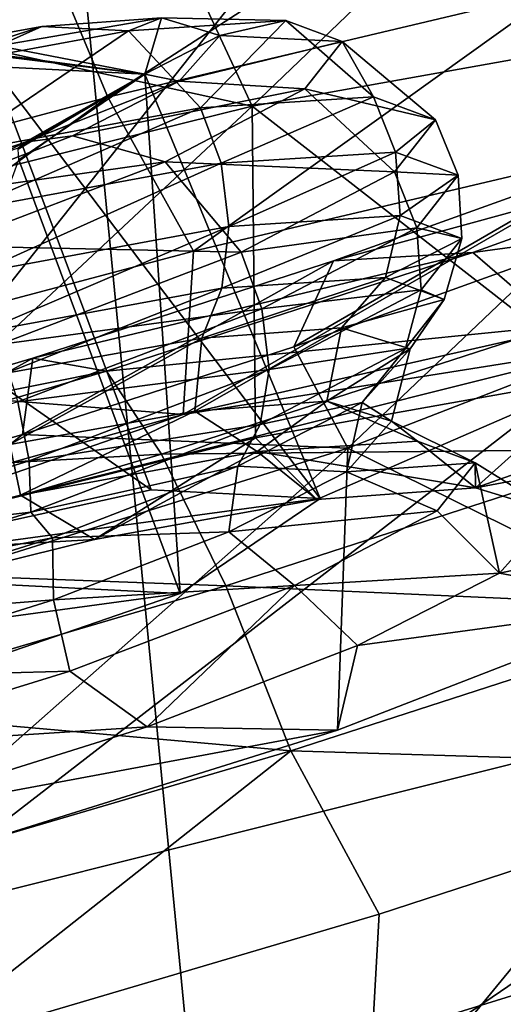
# Model space of a CAD drawing. Header units: metres. Extents: x 0 to 1501, y -1015 to 0.
# Tile 20 of 107: x 583.38 to 589.67, y -836.61 to -823.78. Entities that reach past the tile are written whole.
import ezdxf

# ---------------------------------------------------------------- set-up
doc = ezdxf.new("R2010")
doc.units = ezdxf.units.M

msp = doc.modelspace()

# ---------------------------------------------------------------- linework, layer by layer
at = {"layer": 'None'}
for points in [[(444.021667, -785.810974, -406), (596.305847, -810.727783, -406), (534.056763, -827.713196, -406)], [(637.452881, -799.098999, -377.175201), (583.468262, -815.510742, -377.175201), (680.171204, -831.849976, -60)], [(534.056763, -827.713196, -406), (596.305847, -810.727783, -406), (545.818115, -874.461914, -63)], [(596.305847, -810.727783, -406), (609.920959, -856.970642, -63), (545.818115, -874.461914, -63)], [(583.468262, -815.510742, -377.175201), (583.304932, -815.043091, -379.803467), (528.947571, -830.042847, -377.175201)], [(583.468262, -815.510742, -377.175201), (528.947571, -830.042847, -377.175201), (587.836914, -860.597473, -60)], [(680.171204, -831.849976, -60), (583.468262, -815.510742, -377.175201), (634.211792, -846.890869, -60)], [(583.468262, -815.510742, -377.175201), (587.836914, -860.597473, -60), (634.211792, -846.890869, -60)], [(528.947571, -830.042847, -377.175201), (541.085449, -872.958313, -60), (587.836914, -860.597473, -60)]]:
    msp.add_3dface(points, dxfattribs=at)
at = {"layer": 'None012310'}
for points in [[(583.071106, -821.762817, -276.672333), (583.770142, -822.980652, -278.743164), (578.316772, -824.434448, -279.25589)], [(584.521423, -824.787964, -280.301941), (583.770142, -822.980652, -278.743164), (589.39093, -821.645081, -277.099548)], [(590.376892, -823.396606, -278.589691), (584.521423, -824.787964, -280.301941), (589.39093, -821.645081, -277.099548)], [(591.626221, -823.972168, -261.446991), (592.224121, -821.843933, -262.343048), (589.058899, -822.356995, -264.906128)], [(581.913879, -822.363953, -269.743835), (581.941284, -823.930664, -267.793243), (585.552673, -823.072571, -266.737213)], [(586.402283, -824.904419, -265.091583), (589.058899, -822.356995, -264.906128), (585.552673, -823.072571, -266.737213)], [(586.402283, -824.904419, -265.091583), (591.626221, -823.972168, -261.446991), (589.058899, -822.356995, -264.906128)], [(578.316772, -824.434448, -279.25589), (583.770142, -822.980652, -278.743164), (578.840332, -826.302368, -280.83606)], [(583.770142, -822.980652, -278.743164), (584.521423, -824.787964, -280.301941), (578.840332, -826.302368, -280.83606)], [(581.941284, -823.930664, -267.793243), (586.402283, -824.904419, -265.091583), (585.552673, -823.072571, -266.737213)], [(584.521423, -824.787964, -280.301941), (590.376892, -823.396606, -278.589691), (585.637207, -826.791931, -281.08847)], [(585.637207, -826.791931, -281.08847), (590.376892, -823.396606, -278.589691), (591.644653, -825.378357, -279.236237)], [(585.005981, -824.488708, -248.198257), (585.221497, -823.751526, -251.229416), (583.09314, -824.117981, -252.806152)], [(585.221497, -823.751526, -251.229416), (583.66571, -823.868042, -253.418854), (583.09314, -824.117981, -252.806152)], [(583.66571, -823.868042, -253.418854), (585.221497, -823.751526, -251.229416), (584.79248, -823.922363, -254.549789)], [(585.221497, -823.751526, -251.229416), (586.839966, -823.7901, -251.523788), (584.79248, -823.922363, -254.549789)], [(584.79248, -823.922363, -254.549789), (586.839966, -823.7901, -251.523788), (585.732056, -824.927734, -255.361053)], [(585.980103, -823.985901, -248.16716), (585.221497, -823.751526, -251.229416), (585.005981, -824.488708, -248.198257)], [(585.221497, -823.751526, -251.229416), (585.980103, -823.985901, -248.16716), (586.839966, -823.7901, -251.523788)], [(586.839966, -823.7901, -251.523788), (587.982971, -824.782349, -252.034348), (585.732056, -824.927734, -255.361053)], [(585.980103, -823.985901, -248.16716), (587.573975, -824.063965, -248.23819), (586.839966, -823.7901, -251.523788)], [(586.839966, -823.7901, -251.523788), (587.573975, -824.063965, -248.23819), (587.982971, -824.782349, -252.034348)], [(578.964783, -826.746399, -266.754883), (586.402283, -824.904419, -265.091583), (581.941284, -823.930664, -267.793243)], [(581.479309, -824.259827, -254.933487), (583.66571, -823.868042, -253.418854), (581.77478, -824.478088, -256.537445)], [(583.09314, -824.117981, -252.806152), (583.66571, -823.868042, -253.418854), (581.479309, -824.259827, -254.933487)], [(583.66571, -823.868042, -253.418854), (584.79248, -823.922363, -254.549789), (581.77478, -824.478088, -256.537445)], [(581.77478, -824.478088, -256.537445), (584.79248, -823.922363, -254.549789), (582.414429, -825.538696, -257.546204)], [(584.79248, -823.922363, -254.549789), (585.732056, -824.927734, -255.361053), (582.414429, -825.538696, -257.546204)], [(585.453796, -824.580322, -245.104919), (585.980103, -823.985901, -248.16716), (585.005981, -824.488708, -248.198257)], [(587.573975, -824.063965, -248.23819), (585.980103, -823.985901, -248.16716), (585.453796, -824.580322, -245.104919)], [(587.089233, -824.679382, -244.952591), (587.573975, -824.063965, -248.23819), (585.453796, -824.580322, -245.104919)], [(590.924927, -828.424438, -260.127502), (591.626221, -823.972168, -261.446991), (586.402283, -824.904419, -265.091583)], [(588.789917, -825.083374, -248.422272), (587.573975, -824.063965, -248.23819), (587.089233, -824.679382, -244.952591)], [(587.573975, -824.063965, -248.23819), (588.789917, -825.083374, -248.422272), (587.982971, -824.782349, -252.034348)], [(583.013306, -824.22467, -252.710815), (585.005981, -824.488708, -248.198257), (583.09314, -824.117981, -252.806152)], [(585.005981, -824.488708, -248.198257), (583.013306, -824.22467, -252.710815), (583.010132, -824.241272, -252.705338)], [(583.022949, -824.387756, -252.698166), (585.005981, -824.488708, -248.198257), (583.010132, -824.241272, -252.705338)], [(585.087952, -829.9021, -254.02771), (583.022949, -824.387756, -252.698166), (578.576721, -825.361938, -254.562073)], [(585.087952, -829.9021, -254.02771), (587.289246, -830.01416, -249.032608), (583.022949, -824.387756, -252.698166)], [(587.289246, -830.01416, -249.032608), (585.005981, -824.488708, -248.198257), (583.022949, -824.387756, -252.698166)], [(583.353577, -825.466492, -243.651642), (585.005981, -824.488708, -248.198257), (583.364319, -825.605652, -243.698364)], [(585.005981, -824.488708, -248.198257), (583.353577, -825.466492, -243.651642), (583.3573, -825.451904, -243.642197)], [(583.445068, -825.373535, -243.528183), (585.005981, -824.488708, -248.198257), (583.3573, -825.451904, -243.642197)], [(583.364319, -825.605652, -243.698364), (585.005981, -824.488708, -248.198257), (585.466858, -831.254028, -244.037506)], [(585.005981, -824.488708, -248.198257), (583.445068, -825.373535, -243.528183), (585.453796, -824.580322, -245.104919)], [(583.445068, -825.373535, -243.528183), (584.064087, -825.289429, -242.915482), (585.453796, -824.580322, -245.104919)], [(587.089233, -824.679382, -244.952591), (585.453796, -824.580322, -245.104919), (584.064087, -825.289429, -242.915482)], [(585.005981, -824.488708, -248.198257), (587.289246, -830.01416, -249.032608), (585.466858, -831.254028, -244.037506)], [(585.271301, -825.630615, -241.92659), (587.089233, -824.679382, -244.952591), (584.064087, -825.289429, -242.915482)], [(588.257019, -825.759949, -244.810181), (587.089233, -824.679382, -244.952591), (585.271301, -825.630615, -241.92659)], [(588.257019, -825.759949, -244.810181), (588.789917, -825.083374, -248.422272), (587.089233, -824.679382, -244.952591)], [(578.840332, -826.302368, -280.83606), (584.521423, -824.787964, -280.301941), (579.438965, -828.437988, -281.713898)], [(579.438965, -828.437988, -281.713898), (584.521423, -824.787964, -280.301941), (585.637207, -826.791931, -281.08847)], [(585.732056, -824.927734, -255.361053), (587.982971, -824.782349, -252.034348), (585.998779, -825.648865, -255.53157)], [(587.982971, -824.782349, -252.034348), (588.269714, -825.502197, -252.175339), (585.998779, -825.648865, -255.53157)], [(587.982971, -824.782349, -252.034348), (588.789917, -825.083374, -248.422272), (588.269714, -825.502197, -252.175339)], [(578.964783, -826.746399, -266.754883), (580.099976, -830.796326, -264.665527), (586.402283, -824.904419, -265.091583)], [(580.099976, -830.796326, -264.665527), (586.447327, -829.223938, -263.24881), (586.402283, -824.904419, -265.091583)], [(582.414429, -825.538696, -257.546204), (585.732056, -824.927734, -255.361053), (582.651733, -826.265259, -257.736115)], [(585.732056, -824.927734, -255.361053), (585.998779, -825.648865, -255.53157), (582.651733, -826.265259, -257.736115)], [(586.402283, -824.904419, -265.091583), (586.447327, -829.223938, -263.24881), (590.924927, -828.424438, -260.127502)], [(589.083618, -825.805054, -248.531067), (588.789917, -825.083374, -248.422272), (588.257019, -825.759949, -244.810181)], [(588.789917, -825.083374, -248.422272), (589.083618, -825.805054, -248.531067), (588.269714, -825.502197, -252.175339)], [(589.277893, -826.811707, -223.389542), (593.828552, -825.174988, -225.86412), (587.464294, -826.920715, -227.864883)], [(593.828552, -825.174988, -225.86412), (591.199768, -825.577148, -229.896179), (587.464294, -826.920715, -227.864883)], [(595.303894, -825.995789, -224.179062), (593.828552, -825.174988, -225.86412), (589.277893, -826.811707, -223.389542)], [(585.271301, -825.630615, -241.92659), (584.064087, -825.289429, -242.915482), (581.992676, -826.091125, -241.400848)], [(581.992676, -826.091125, -241.400848), (584.064087, -825.289429, -242.915482), (583.445068, -825.373535, -243.528183)], [(580.152466, -830.983521, -256.096741), (585.087952, -829.9021, -254.02771), (578.576721, -825.361938, -254.562073)], [(579.007263, -826.897888, -241.606659), (583.445068, -825.373535, -243.528183), (579.019592, -826.941833, -241.764023)], [(579.007263, -826.897888, -241.606659), (581.992676, -826.091125, -241.400848), (583.445068, -825.373535, -243.528183)], [(583.445068, -825.373535, -243.528183), (583.3573, -825.451904, -243.642197), (579.019592, -826.941833, -241.764023)], [(585.502197, -828.921692, -281.505096), (585.637207, -826.791931, -281.08847), (591.644653, -825.378357, -279.236237)], [(585.502197, -828.921692, -281.505096), (591.644653, -825.378357, -279.236237), (595.977722, -826.549744, -277.638794)], [(583.364319, -825.605652, -243.698364), (585.466858, -831.254028, -244.037506), (580.688354, -832.895447, -241.968475)], [(585.998779, -825.648865, -255.53157), (588.269714, -825.502197, -252.175339), (586.100769, -826.473633, -255.521439)], [(588.269714, -825.502197, -252.175339), (588.331726, -826.32959, -252.224274), (586.100769, -826.473633, -255.521439)], [(587.464294, -826.920715, -227.864883), (591.199768, -825.577148, -229.896179), (586.94458, -828.038269, -230.042297)], [(591.199768, -825.577148, -229.896179), (590.31189, -826.827209, -231.873367), (586.94458, -828.038269, -230.042297)], [(588.269714, -825.502197, -252.175339), (589.083618, -825.805054, -248.531067), (588.331726, -826.32959, -252.224274)], [(582.404358, -826.724304, -239.93895), (585.271301, -825.630615, -241.92659), (581.992676, -826.091125, -241.400848)], [(586.258423, -826.805664, -241.483475), (585.271301, -825.630615, -241.92659), (582.404358, -826.724304, -239.93895)], [(582.651733, -826.265259, -257.736115), (585.998779, -825.648865, -255.53157), (582.812622, -827.079224, -257.687195)], [(585.998779, -825.648865, -255.53157), (586.100769, -826.473633, -255.521439), (582.812622, -827.079224, -257.687195)], [(586.258423, -826.805664, -241.483475), (588.257019, -825.759949, -244.810181), (585.271301, -825.630615, -241.92659)], [(588.546143, -826.488464, -244.887039), (588.257019, -825.759949, -244.810181), (586.258423, -826.805664, -241.483475)], [(588.546143, -826.488464, -244.887039), (589.083618, -825.805054, -248.531067), (588.257019, -825.759949, -244.810181)], [(589.083618, -825.805054, -248.531067), (589.131531, -826.62793, -248.644241), (588.331726, -826.32959, -252.224274)], [(589.131531, -826.62793, -248.644241), (589.083618, -825.805054, -248.531067), (588.546143, -826.488464, -244.887039)], [(590.382935, -827.765686, -221.503128), (595.303894, -825.995789, -224.179062), (589.277893, -826.811707, -223.389542)], [(586.100769, -826.473633, -255.521439), (588.331726, -826.32959, -252.224274), (586.007507, -827.273926, -255.317383)], [(588.331726, -826.32959, -252.224274), (588.140198, -827.136169, -252.165405), (586.007507, -827.273926, -255.317383)], [(588.331726, -826.32959, -252.224274), (589.131531, -826.62793, -248.644241), (588.140198, -827.136169, -252.165405)], [(582.812622, -827.079224, -257.687195), (586.100769, -826.473633, -255.521439), (582.864136, -827.852844, -257.387787)], [(586.100769, -826.473633, -255.521439), (586.007507, -827.273926, -255.317383), (582.864136, -827.852844, -257.387787)], [(586.529846, -827.543518, -241.530807), (588.546143, -826.488464, -244.887039), (586.258423, -826.805664, -241.483475)], [(588.603333, -827.298523, -245.064209), (588.546143, -826.488464, -244.887039), (586.529846, -827.543518, -241.530807)], [(588.603333, -827.298523, -245.064209), (589.131531, -826.62793, -248.644241), (588.546143, -826.488464, -244.887039)], [(585.502197, -828.921692, -281.505096), (595.977722, -826.549744, -277.638794), (591.191956, -828.016968, -276.777252)], [(589.131531, -826.62793, -248.644241), (588.904419, -827.42218, -248.743118), (588.140198, -827.136169, -252.165405)], [(588.904419, -827.42218, -248.743118), (589.131531, -826.62793, -248.644241), (588.603333, -827.298523, -245.064209)], [(583.106628, -828.008057, -239.298325), (586.258423, -826.805664, -241.483475), (582.404358, -826.724304, -239.93895)], [(579.438965, -828.437988, -281.713898), (585.637207, -826.791931, -281.08847), (585.502197, -828.921692, -281.505096)], [(586.529846, -827.543518, -241.530807), (586.258423, -826.805664, -241.483475), (583.106628, -828.008057, -239.298325)], [(587.464294, -826.920715, -227.864883), (583.546814, -828.189758, -226.693359), (589.277893, -826.811707, -223.389542)], [(583.546814, -828.189758, -226.693359), (584.505554, -828.357727, -221.962357), (589.277893, -826.811707, -223.389542)], [(589.277893, -826.811707, -223.389542), (584.505554, -828.357727, -221.962357), (590.382935, -827.765686, -221.503128)], [(590.31189, -826.827209, -231.873367), (587.65094, -829.35907, -232.173584), (586.94458, -828.038269, -230.042297)], [(592.598389, -827.440369, -235.818192), (587.65094, -829.35907, -232.173584), (590.31189, -826.827209, -231.873367)], [(586.94458, -828.038269, -230.042297), (583.413269, -829.182251, -228.986252), (587.464294, -826.920715, -227.864883)], [(583.413269, -829.182251, -228.986252), (583.546814, -828.189758, -226.693359), (587.464294, -826.920715, -227.864883)], [(586.007507, -827.273926, -255.317383), (588.140198, -827.136169, -252.165405), (585.748169, -827.929077, -254.965469)], [(588.140198, -827.136169, -252.165405), (587.564392, -827.792419, -252.413773), (585.748169, -827.929077, -254.965469)], [(588.140198, -827.136169, -252.165405), (588.904419, -827.42218, -248.743118), (587.564392, -827.792419, -252.413773)], [(582.864136, -827.852844, -257.387787), (586.007507, -827.273926, -255.317383), (583.199951, -828.385193, -256.733826)], [(586.007507, -827.273926, -255.317383), (585.748169, -827.929077, -254.965469), (583.199951, -828.385193, -256.733826)], [(586.622498, -828.334961, -241.767044), (588.603333, -827.298523, -245.064209), (586.529846, -827.543518, -241.530807)], [(588.399841, -828.062439, -245.320633), (588.603333, -827.298523, -245.064209), (586.622498, -828.334961, -241.767044)], [(588.399841, -828.062439, -245.320633), (588.904419, -827.42218, -248.743118), (588.603333, -827.298523, -245.064209)], [(588.904419, -827.42218, -248.743118), (588.45929, -828.067078, -248.813492), (587.564392, -827.792419, -252.413773)], [(587.65094, -829.35907, -232.173584), (592.598389, -827.440369, -235.818192), (591.756104, -831.389648, -238.216049)], [(588.45929, -828.067078, -248.813492), (588.904419, -827.42218, -248.743118), (588.399841, -828.062439, -245.320633)], [(583.350037, -828.756592, -239.326263), (586.529846, -827.543518, -241.530807), (583.106628, -828.008057, -239.298325)], [(586.622498, -828.334961, -241.767044), (586.529846, -827.543518, -241.530807), (583.350037, -828.756592, -239.326263)], [(584.505554, -828.357727, -221.962357), (585.22229, -829.437439, -219.959824), (590.382935, -827.765686, -221.503128)], [(585.22229, -829.437439, -219.959824), (591.557251, -829.373718, -219.988052), (590.382935, -827.765686, -221.503128)], [(585.748169, -827.929077, -254.965469), (587.564392, -827.792419, -252.413773), (585.657654, -828.878723, -254.743744)], [(587.564392, -827.792419, -252.413773), (587.375549, -828.749634, -252.328873), (585.657654, -828.878723, -254.743744)], [(587.564392, -827.792419, -252.413773), (588.45929, -828.067078, -248.813492), (587.375549, -828.749634, -252.328873)], [(580.10022, -830.797302, -279.028778), (585.502197, -828.921692, -281.505096), (591.191956, -828.016968, -276.777252)], [(580.10022, -830.797302, -279.028778), (591.191956, -828.016968, -276.777252), (581.436584, -835.56488, -279.72464)], [(591.191956, -828.016968, -276.777252), (592.52832, -832.784546, -277.473114), (581.436584, -835.56488, -279.72464)], [(583.199951, -828.385193, -256.733826), (585.748169, -827.929077, -254.965469), (583.246155, -829.310547, -256.41626)], [(585.748169, -827.929077, -254.965469), (585.657654, -828.878723, -254.743744), (583.246155, -829.310547, -256.41626)], [(587.65094, -829.35907, -232.173584), (583.413269, -829.182251, -228.986252), (586.94458, -828.038269, -230.042297)], [(587.837524, -828.766785, -245.213211), (588.399841, -828.062439, -245.320633), (586.506226, -829.053284, -242.168655)], [(586.506226, -829.053284, -242.168655), (588.399841, -828.062439, -245.320633), (586.622498, -828.334961, -241.767044)], [(588.45929, -828.067078, -248.813492), (588.218933, -829.009094, -248.931854), (587.375549, -828.749634, -252.328873)], [(587.837524, -828.766785, -245.213211), (588.45929, -828.067078, -248.813492), (588.399841, -828.062439, -245.320633)], [(588.218933, -829.009094, -248.931854), (588.45929, -828.067078, -248.813492), (587.837524, -828.766785, -245.213211)], [(594.130005, -828.18042, -255.644318), (589.310669, -829.875061, -253.289017), (595.753052, -828.670227, -249.171783)], [(594.130005, -828.18042, -255.644318), (590.924927, -828.424438, -260.127502), (589.310669, -829.875061, -253.289017)], [(579.934387, -830.205444, -228.656815), (579.6875, -829.324829, -226.327896), (583.546814, -828.189758, -226.693359)], [(583.546814, -828.189758, -226.693359), (579.6875, -829.324829, -226.327896), (584.505554, -828.357727, -221.962357)], [(583.413269, -829.182251, -228.986252), (579.934387, -830.205444, -228.656815), (583.546814, -828.189758, -226.693359)], [(579.6875, -829.324829, -226.327896), (579.804016, -829.740479, -221.517151), (584.505554, -828.357727, -221.962357)], [(579.804016, -829.740479, -221.517151), (585.22229, -829.437439, -219.959824), (584.505554, -828.357727, -221.962357)], [(583.498657, -829.526672, -239.601273), (586.622498, -828.334961, -241.767044), (583.350037, -828.756592, -239.326263)], [(586.506226, -829.053284, -242.168655), (586.622498, -828.334961, -241.767044), (583.498657, -829.526672, -239.601273)], [(590.924927, -828.424438, -260.127502), (586.447327, -829.223938, -263.24881), (587.244324, -830.031067, -256.188568)], [(590.924927, -828.424438, -260.127502), (587.244324, -830.031067, -256.188568), (589.310669, -829.875061, -253.289017)], [(574.510437, -832.002686, -281.505096), (579.438965, -828.437988, -281.713898), (585.502197, -828.921692, -281.505096)], [(589.310669, -829.875061, -253.289017), (590.336548, -830.188416, -249.171783), (595.753052, -828.670227, -249.171783)], [(583.498657, -829.526672, -239.601273), (583.350037, -828.756592, -239.326263), (579.833008, -829.843872, -238.631165)], [(585.657654, -828.878723, -254.743744), (587.375549, -828.749634, -252.328873), (586.466675, -829.404785, -255.488876)], [(586.214844, -829.594055, -242.661514), (587.837524, -828.766785, -245.213211), (586.506226, -829.053284, -242.168655)], [(587.63324, -829.669067, -245.534836), (587.837524, -828.766785, -245.213211), (586.214844, -829.594055, -242.661514)], [(587.375549, -828.749634, -252.328873), (588.556641, -829.269836, -252.400024), (586.466675, -829.404785, -255.488876)], [(587.375549, -828.749634, -252.328873), (588.218933, -829.009094, -248.931854), (588.556641, -829.269836, -252.400024)], [(587.63324, -829.669067, -245.534836), (588.218933, -829.009094, -248.931854), (587.837524, -828.766785, -245.213211)], [(574.510437, -832.002686, -281.505096), (585.502197, -828.921692, -281.505096), (580.10022, -830.797302, -279.028778)], [(583.246155, -829.310547, -256.41626), (585.657654, -828.878723, -254.743744), (583.386292, -829.972107, -257.517792)], [(585.657654, -828.878723, -254.743744), (586.466675, -829.404785, -255.488876), (583.386292, -829.972107, -257.517792)], [(583.519958, -830.192505, -240.098267), (586.506226, -829.053284, -242.168655), (583.498657, -829.526672, -239.601273)], [(586.214844, -829.594055, -242.661514), (586.506226, -829.053284, -242.168655), (583.519958, -830.192505, -240.098267)], [(588.218933, -829.009094, -248.931854), (587.63324, -829.669067, -245.534836), (589.305908, -829.549316, -249.046204)], [(588.218933, -829.009094, -248.931854), (589.305908, -829.549316, -249.046204), (588.556641, -829.269836, -252.400024)], [(580.3396, -831.651184, -230.5103), (579.934387, -830.205444, -228.656815), (583.413269, -829.182251, -228.986252)], [(587.65094, -829.35907, -232.173584), (580.3396, -831.651184, -230.5103), (583.413269, -829.182251, -228.986252)], [(586.447327, -829.223938, -263.24881), (580.099976, -830.796326, -264.665527), (584.348633, -830.549011, -258.200562)], [(583.246155, -829.310547, -256.41626), (583.386292, -829.972107, -257.517792), (580.100891, -830.799622, -258.157501)], [(586.447327, -829.223938, -263.24881), (584.348633, -830.549011, -258.200562), (587.244324, -830.031067, -256.188568)], [(586.466675, -829.404785, -255.488876), (588.556641, -829.269836, -252.400024), (589.310669, -829.875061, -253.289017)], [(588.556641, -829.269836, -252.400024), (589.305908, -829.549316, -249.046204), (589.310669, -829.875061, -253.289017)], [(580.138245, -830.9328, -219.478394), (585.22229, -829.437439, -219.959824), (579.804016, -829.740479, -221.517151)], [(586.061157, -831.154175, -218.344437), (585.22229, -829.437439, -219.959824), (580.138245, -830.9328, -219.478394)], [(580.3396, -831.651184, -230.5103), (587.65094, -829.35907, -232.173584), (581.275391, -834.989685, -233.678024)], [(587.65094, -829.35907, -232.173584), (587.515198, -833.033875, -235.094757), (581.275391, -834.989685, -233.678024)], [(583.386292, -829.972107, -257.517792), (586.466675, -829.404785, -255.488876), (584.348633, -830.549011, -258.200562)], [(584.348633, -830.549011, -258.200562), (586.466675, -829.404785, -255.488876), (587.244324, -830.031067, -256.188568)], [(586.061157, -831.154175, -218.344437), (591.557251, -829.373718, -219.988052), (585.22229, -829.437439, -219.959824)], [(591.557251, -829.373718, -219.988052), (586.061157, -831.154175, -218.344437), (592.633606, -831.447876, -219.093857)], [(586.466675, -829.404785, -255.488876), (589.310669, -829.875061, -253.289017), (587.244324, -830.031067, -256.188568)], [(587.515198, -833.033875, -235.094757), (587.65094, -829.35907, -232.173584), (591.756104, -831.389648, -238.216049)], [(580.043518, -830.594849, -238.918411), (583.498657, -829.526672, -239.601273), (579.833008, -829.843872, -238.631165)], [(583.519958, -830.192505, -240.098267), (583.498657, -829.526672, -239.601273), (580.043518, -830.594849, -238.918411)], [(587.63324, -829.669067, -245.534836), (588.811096, -830.177551, -245.692368), (589.305908, -829.549316, -249.046204)], [(589.305908, -829.549316, -249.046204), (588.811096, -830.177551, -245.692368), (589.622986, -830.98938, -245.054535)], [(590.336548, -830.188416, -249.171783), (589.305908, -829.549316, -249.046204), (589.622986, -830.98938, -245.054535)], [(589.310669, -829.875061, -253.289017), (589.305908, -829.549316, -249.046204), (590.336548, -830.188416, -249.171783)], [(583.800781, -830.52887, -240.893158), (586.214844, -829.594055, -242.661514), (583.519958, -830.192505, -240.098267)], [(586.098572, -830.451721, -243.119965), (586.214844, -829.594055, -242.661514), (583.800781, -830.52887, -240.893158)], [(586.098572, -830.451721, -243.119965), (587.63324, -829.669067, -245.534836), (586.214844, -829.594055, -242.661514)], [(587.63324, -829.669067, -245.534836), (586.098572, -830.451721, -243.119965), (588.811096, -830.177551, -245.692368)], [(580.100891, -830.799622, -258.157501), (583.386292, -829.972107, -257.517792), (584.348633, -830.549011, -258.200562)], [(587.289246, -830.01416, -249.032608), (585.087952, -829.9021, -254.02771), (580.152466, -830.983521, -256.096741)], [(590.336548, -830.188416, -249.171783), (589.622986, -830.98938, -245.054535), (594.621033, -829.932251, -242.699249)], [(594.621033, -829.932251, -242.699249), (589.622986, -830.98938, -245.054535), (591.756104, -831.389648, -238.216049)], [(585.466858, -831.254028, -244.037506), (587.289246, -830.01416, -249.032608), (580.152466, -830.983521, -256.096741)], [(580.216919, -831.213623, -239.445465), (583.519958, -830.192505, -240.098267), (580.043518, -830.594849, -238.918411)], [(583.800781, -830.52887, -240.893158), (583.519958, -830.192505, -240.098267), (580.216919, -831.213623, -239.445465)], [(588.811096, -830.177551, -245.692368), (586.098572, -830.451721, -243.119965), (586.955444, -831.148499, -242.603531)], [(589.622986, -830.98938, -245.054535), (588.811096, -830.177551, -245.692368), (586.955444, -831.148499, -242.603531)], [(583.813904, -831.336182, -241.447449), (586.098572, -830.451721, -243.119965), (583.800781, -830.52887, -240.893158)], [(586.955444, -831.148499, -242.603531), (586.098572, -830.451721, -243.119965), (583.813904, -831.336182, -241.447449)], [(580.099976, -830.796326, -264.665527), (580.311279, -831.55011, -259.095032), (584.348633, -830.549011, -258.200562)], [(580.100891, -830.799622, -258.157501), (584.348633, -830.549011, -258.200562), (580.311279, -831.55011, -259.095032)], [(580.329651, -831.615662, -240.113281), (583.800781, -830.52887, -240.893158), (580.216919, -831.213623, -239.445465)], [(583.813904, -831.336182, -241.447449), (583.800781, -830.52887, -240.893158), (580.329651, -831.615662, -240.113281)], [(585.466858, -831.254028, -244.037506), (580.152466, -830.983521, -256.096741), (575.373962, -832.624939, -254.02771)], [(580.646667, -832.746643, -217.831711), (586.061157, -831.154175, -218.344437), (580.138245, -830.9328, -219.478394)], [(586.955444, -831.148499, -242.603531), (587.776611, -831.930115, -242.154984), (589.622986, -830.98938, -245.054535)], [(589.622986, -830.98938, -245.054535), (587.776611, -831.930115, -242.154984), (591.756104, -831.389648, -238.216049)], [(580.688354, -832.895447, -241.968475), (585.466858, -831.254028, -244.037506), (575.373962, -832.624939, -254.02771)], [(586.908081, -833.302673, -217.381607), (586.061157, -831.154175, -218.344437), (580.646667, -832.746643, -217.831711)], [(583.813904, -831.336182, -241.447449), (584.028931, -832.264954, -240.5746), (586.955444, -831.148499, -242.603531)], [(584.028931, -832.264954, -240.5746), (585.033569, -832.992676, -240.14299), (586.955444, -831.148499, -242.603531)], [(585.033569, -832.992676, -240.14299), (587.776611, -831.930115, -242.154984), (586.955444, -831.148499, -242.603531)], [(592.633606, -831.447876, -219.093857), (586.061157, -831.154175, -218.344437), (586.908081, -833.302673, -217.381607)], [(580.538696, -832.361511, -240.712601), (583.813904, -831.336182, -241.447449), (580.329651, -831.615662, -240.113281)], [(584.028931, -832.264954, -240.5746), (583.813904, -831.336182, -241.447449), (580.538696, -832.361511, -240.712601)], [(586.908081, -833.302673, -217.381607), (593.926025, -833.517334, -219.092667), (592.633606, -831.447876, -219.093857)], [(591.756104, -831.389648, -238.216049), (587.776611, -831.930115, -242.154984), (587.515198, -833.033875, -235.094757)], [(587.776611, -831.930115, -242.154984), (585.033569, -832.992676, -240.14299), (587.515198, -833.033875, -235.094757)], [(580.792114, -833.265564, -239.934875), (584.028931, -832.264954, -240.5746), (580.538696, -832.361511, -240.712601)], [(585.033569, -832.992676, -240.14299), (584.028931, -832.264954, -240.5746), (580.792114, -833.265564, -239.934875)], [(581.267517, -834.96167, -216.847473), (586.908081, -833.302673, -217.381607), (580.646667, -832.746643, -217.831711)], [(581.436584, -835.56488, -279.72464), (592.52832, -832.784546, -277.473114), (583.680481, -843.570374, -220.567337)], [(583.680481, -843.570374, -220.567337), (592.52832, -832.784546, -277.473114), (594.60144, -840.180664, -222.818878)], [(581.064087, -834.23584, -239.248535), (585.033569, -832.992676, -240.14299), (580.792114, -833.265564, -239.934875)], [(587.515198, -833.033875, -235.094757), (585.033569, -832.992676, -240.14299), (581.064087, -834.23584, -239.248535)], [(581.275391, -834.989685, -233.678024), (587.515198, -833.033875, -235.094757), (581.064087, -834.23584, -239.248535)], [(581.908203, -837.247498, -216.614975), (586.908081, -833.302673, -217.381607), (581.267517, -834.96167, -216.847473)], [(581.908203, -837.247498, -216.614975), (588.059021, -835.43219, -217.240402), (586.908081, -833.302673, -217.381607)], [(588.059021, -835.43219, -217.240402), (593.926025, -833.517334, -219.092667), (586.908081, -833.302673, -217.381607)], [(588.059021, -835.43219, -217.240402), (587.93396, -837.597412, -217.395157), (593.926025, -833.517334, -219.092667)], [(587.93396, -837.597412, -217.395157), (598.116211, -834.179016, -221.261459), (593.926025, -833.517334, -219.092667)], [(598.116211, -834.179016, -221.261459), (587.93396, -837.597412, -217.395157), (593.265076, -835.413025, -222.123001)], [(587.93396, -837.597412, -217.395157), (588.059021, -835.43219, -217.240402), (581.908203, -837.247498, -216.614975)], [(593.265076, -835.413025, -222.123001), (587.93396, -837.597412, -217.395157), (582.344177, -838.802795, -219.87146)], [(594.60144, -840.180664, -222.818878), (593.265076, -835.413025, -222.123001), (582.344177, -838.802795, -219.87146)], [(572.588806, -846.350708, -222.818878), (581.436584, -835.56488, -279.72464), (583.680481, -843.570374, -220.567337)]]:
    msp.add_3dface(points, dxfattribs=at)

doc.saveas('drawing.dxf')
